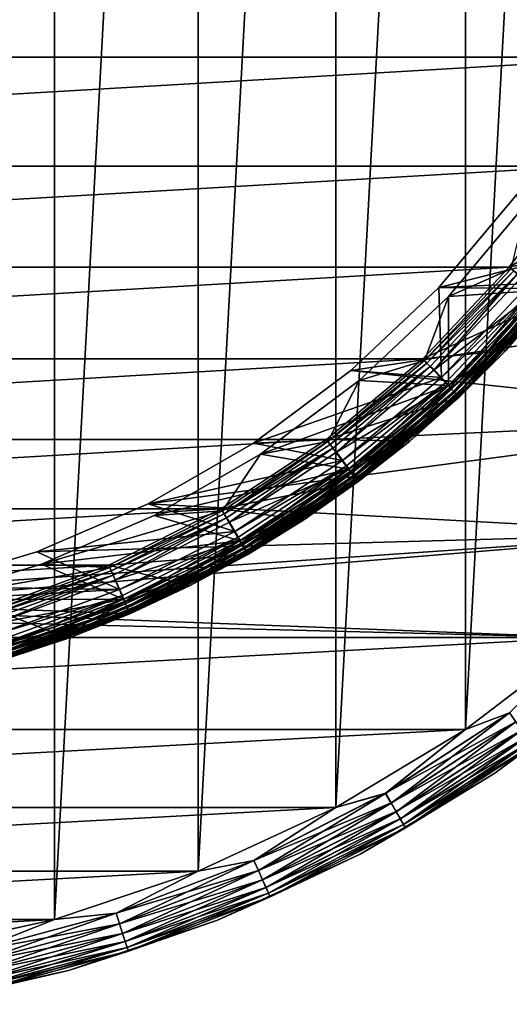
# Model space of a CAD drawing. Header units: metres. Extents: x -28 to 237, y -27 to 27.
# Tile 9 of 51: x 6 to 16, y -27 to -8. Entities that reach past the tile are written whole.
import ezdxf

# ---------------------------------------------------------------- set-up
doc = ezdxf.new("R2010")
doc.units = ezdxf.units.M
doc.layers.add('solid_10151043_XXX', color=7, linetype='CONTINUOUS')

msp = doc.modelspace()

# ---------------------------------------------------------------- linework, layer by layer
at = {"layer": 'solid_10151043_XXX'}
for points in [[(4.288554, 26.150684, -10.5), (7.091667, 25.533474, -10.5), (4.288554, -26.150684, -10.5)], [(7.091667, 25.533474, -10.5), (7.091667, -25.533474, -10.5), (4.288554, -26.150684, -10.5)], [(7.091667, 25.533474, -10.5), (9.811584, 24.616718, -10.5), (7.091667, -25.533474, -10.5)], [(9.811584, 24.616718, -10.5), (9.811584, -24.616718, -10.5), (7.091667, -25.533474, -10.5)], [(9.811584, 24.616718, -10.5), (12.416398, 23.411173, -10.5), (9.811584, -24.616718, -10.5)], [(12.416398, 23.411173, -10.5), (12.416398, -23.411173, -10.5), (9.811584, -24.616718, -10.5)], [(12.416398, 23.411173, -10.5), (14.875552, 21.930981, -10.5), (12.416398, -23.411173, -10.5)], [(14.875552, 21.930981, -10.5), (14.875552, -21.930981, -10.5), (12.416398, -23.411173, -10.5)], [(14.875552, 21.930981, -10.5), (17.160183, 20.193516, -10.5), (14.875552, -21.930981, -10.5)], [(17.160183, 20.193516, -10.5), (17.160183, -20.193516, -10.5), (14.875552, -21.930981, -10.5)], [(19.263676, -7.011474, 269.450012), (-19.263676, -7.011474, 269.450012), (-18.319479, -9.200363, 269.450012)], [(19.263676, -7.011474, 269.450012), (-18.319479, -9.200363, 269.450012), (18.319479, -9.200363, 269.450012)], [(18.319479, -9.200363, 269.450012), (-18.319479, -9.200363, 269.450012), (-17.127531, -11.264886, 269.450012)], [(18.319479, -9.200363, 269.450012), (-17.127531, -11.264886, 269.450012), (17.127531, -11.264886, 269.450012)], [(24.054819, -11.118259), (15.849177, -11.799275), (14.372199, -13.55947)], [(22.711102, -13.654884), (24.054819, -11.118259), (14.372199, -13.55947)], [(17.127531, -11.264886, 269.450012), (-17.127531, -11.264886, 269.450012), (-15.703899, -13.17716, 269.450012)], [(17.127531, -11.264886, 269.450012), (-15.703899, -13.17716, 269.450012), (15.703899, -13.17716, 269.450012)], [(17.127531, -11.264886, 269.450012), (15.703899, -13.17716, 269.450012), (17.962988, -11.814443, 268.450012)], [(15.849177, -11.799275), (15.849164, -11.799296, 0.8), (14.372012, -13.559634, 0.8)], [(14.372199, -13.55947), (15.849177, -11.799275), (14.372012, -13.559634, 0.8)], [(14.372012, -13.559634, 0.8), (15.849164, -11.799296, 0.8), (16.096066, -13.487636, 0.8)], [(15.703899, -13.17716, 269.450012), (17.245649, -12.83891, 268.450012), (17.962988, -11.814443, 268.450012)], [(14.552752, -13.729919, 213.25), (14.552805, -13.729863, 212.800003), (16.048183, -11.947764, 213.25)], [(14.552752, -13.729919, 213.25), (16.048183, -11.947764, 213.25), (16.244478, -13.621924, 213.25)], [(16.048344, -11.947549, 212.800003), (14.552805, -13.729863, 212.800003), (15.738914, -13.20689, 212.800003)], [(16.048183, -11.947764, 213.25), (14.552805, -13.729863, 212.800003), (16.048344, -11.947549, 212.800003)], [(15.703899, -13.17716, 269.450012), (16.469955, -13.819934, 268.450012), (17.245649, -12.83891, 268.450012)], [(15.703899, -13.17716, 269.450012), (-15.703899, -13.17716, 269.450012), (-14.067907, -14.911203, 269.450012)], [(15.703899, -13.17716, 269.450012), (-14.067907, -14.911203, 269.450012), (14.067907, -14.911203, 269.450012)], [(15.703899, -13.17716, 269.450012), (14.067907, -14.911203, 269.450012), (16.469955, -13.819934, 268.450012)], [(15.738855, -13.206995, 212.659561), (14.099658, -14.944428, 212.659561), (15.790358, -13.249682, 212.734467)], [(14.099722, -14.944366, 212.800003), (14.099658, -14.944428, 212.659561), (15.738855, -13.206995, 212.659561)], [(14.099722, -14.944366, 212.800003), (15.738855, -13.206995, 212.659561), (15.738914, -13.20689, 212.800003)], [(14.552805, -13.729863, 212.800003), (14.099722, -14.944366, 212.800003), (15.738914, -13.20689, 212.800003)], [(14.099658, -14.944428, 212.659561), (14.145394, -14.993242, 212.734467), (15.790358, -13.249682, 212.734467)], [(15.857809, -13.306282, 212.783157), (15.790358, -13.249682, 212.734467), (14.145394, -14.993242, 212.734467)], [(15.857809, -13.306282, 212.783157), (14.145394, -14.993242, 212.734467), (14.205819, -15.057289, 212.783157)], [(15.857809, -13.306282, 212.783157), (14.205819, -15.057289, 212.783157), (14.282764, -15.120923, 212.800003)], [(15.857809, -13.306282, 212.783157), (14.282764, -15.120923, 212.800003), (15.942971, -13.35894, 212.800003)], [(15.942971, -13.35894, 212.800003), (14.282764, -15.120923, 212.800003), (16.249445, -13.615999, 212.800003)], [(16.647306, -13.275784, 213.264679), (15.056216, -15.056216, 213.264679), (16.244478, -13.621924, 213.25)], [(15.115406, -15.115406, 213.307358), (15.056216, -15.056216, 213.264679), (16.647306, -13.275784, 213.264679)], [(16.712751, -13.327974, 213.307358), (15.115406, -15.115406, 213.307358), (16.647306, -13.275784, 213.264679)], [(15.16236, -15.16236, 213.37381), (15.115406, -15.115406, 213.307358), (16.712751, -13.327974, 213.307358)], [(16.764669, -13.369377, 213.37381), (15.16236, -15.16236, 213.37381), (16.712751, -13.327974, 213.307358)], [(15.192475, -15.192475, 213.457565), (15.16236, -15.16236, 213.37381), (16.764669, -13.369377, 213.37381)], [(16.797966, -13.39593, 213.457565), (15.192475, -15.192475, 213.457565), (16.764669, -13.369377, 213.37381)], [(16.797966, -13.39593, 213.457565), (15.638534, -14.754195, 213.550003), (15.192475, -15.192475, 213.457565)], [(16.797966, -13.39593, 213.457565), (16.469955, -13.819933, 213.550003), (15.638534, -14.754195, 213.550003)], [(12.700861, -15.136296), (14.372199, -13.55947), (12.701203, -15.135993, 0.8)], [(22.711102, -13.654884), (14.372199, -13.55947), (12.700861, -15.136296)], [(14.372199, -13.55947), (14.372012, -13.559634, 0.8), (12.701203, -15.135993, 0.8)], [(12.701203, -15.135993, 0.8), (14.372012, -13.559634, 0.8), (14.419897, -15.266507, 0.8)], [(14.372012, -13.559634, 0.8), (16.096066, -13.487636, 0.8), (14.419897, -15.266507, 0.8)], [(16.185678, -13.581397, 0.816902), (14.419897, -15.266507, 0.8), (16.096066, -13.487636, 0.8)], [(16.185678, -13.581397, 0.816902), (14.499534, -15.368608, 0.816902), (14.419897, -15.266507, 0.8)], [(14.582401, -15.456443, 0.866791), (14.499534, -15.368608, 0.816902), (16.185678, -13.581397, 0.816902)], [(16.278183, -13.659019, 0.866791), (14.582401, -15.456443, 0.866791), (16.185678, -13.581397, 0.816902)], [(21.101072, -16.031057), (22.711102, -13.654884), (12.700861, -15.136296)], [(14.552805, -13.729863, 212.800003), (12.860464, -15.326505, 212.800003), (14.099722, -14.944366, 212.800003)], [(12.860622, -15.326371, 213.25), (12.860464, -15.326505, 212.800003), (14.552805, -13.729863, 212.800003)], [(12.860622, -15.326371, 213.25), (14.552805, -13.729863, 212.800003), (14.552752, -13.729919, 213.25)], [(12.860622, -15.326371, 213.25), (14.552752, -13.729919, 213.25), (14.552595, -15.416286, 213.25)], [(14.282764, -15.120923, 212.800003), (14.557236, -15.4119, 212.800003), (16.249445, -13.615999, 212.800003)], [(14.552752, -13.729919, 213.25), (16.244478, -13.621924, 213.25), (14.552595, -15.416286, 213.25)], [(15.056216, -15.056216, 213.264679), (14.552595, -15.416286, 213.25), (16.244478, -13.621924, 213.25)], [(16.311159, -13.686687, 212.785324), (16.249445, -13.615999, 212.800003), (14.557236, -15.4119, 212.800003)], [(16.311159, -13.686687, 212.785324), (14.557236, -15.4119, 212.800003), (14.61194, -15.487753, 212.785324)], [(14.65357, -15.531878, 0.946262), (14.582401, -15.456443, 0.866791), (16.278183, -13.659019, 0.866791)], [(16.311159, -13.686687, 212.785324), (14.61194, -15.487753, 212.785324), (16.375282, -13.740493, 212.742645)], [(14.61194, -15.487753, 212.785324), (14.669384, -15.548638, 212.742645), (16.375282, -13.740493, 212.742645)], [(16.35763, -13.72568, 0.946262), (14.65357, -15.531878, 0.946262), (16.278183, -13.659019, 0.866791)], [(14.70818, -15.589761, 1.049887), (14.65357, -15.531878, 0.946262), (16.35763, -13.72568, 0.946262)], [(16.375282, -13.740493, 212.742645), (14.669384, -15.548638, 212.742645), (16.426149, -13.783176, 212.676178)], [(14.669384, -15.548638, 212.742645), (14.714953, -15.596939, 212.676178), (16.426149, -13.783176, 212.676178)], [(16.418591, -13.776833, 1.049887), (14.70818, -15.589761, 1.049887), (16.35763, -13.72568, 0.946262)], [(14.742504, -15.626141, 1.170591), (14.70818, -15.589761, 1.049887), (16.418591, -13.776833, 1.049887)], [(16.426149, -13.783176, 212.676178), (14.714953, -15.596939, 212.676178), (16.458775, -13.810552, 212.592438)], [(16.456903, -13.808983, 1.170591), (14.742504, -15.626141, 1.170591), (16.418591, -13.776833, 1.049887)], [(14.067907, -14.911203, 269.450012), (15.638534, -14.754195, 268.450012), (16.469955, -13.819934, 268.450012)], [(14.714953, -15.596939, 212.676178), (14.744179, -15.627916, 212.592438), (16.458775, -13.810552, 212.592438)], [(16.456903, -13.808983, 1.170591), (14.754196, -15.638533, 1.3), (14.742504, -15.626141, 1.170591)], [(16.458775, -13.810552, 212.592438), (14.744179, -15.627916, 212.592438), (16.469957, -13.819933, 212.5)], [(14.744179, -15.627916, 212.592438), (14.754196, -15.638532, 212.5), (16.469957, -13.819933, 212.5)], [(16.456903, -13.808983, 1.170591), (16.469955, -13.819933, 1.3), (14.754196, -15.638533, 1.3)], [(14.754196, -15.638532, 212.5), (14.754196, -15.638533, 1.3), (16.469955, -13.819933, 1.3)], [(16.469957, -13.819933, 212.5), (14.754196, -15.638532, 212.5), (16.469955, -13.819933, 1.3)], [(15.638534, -14.754195, 268.450012), (15.638534, -14.754195, 213.550003), (16.469955, -13.819933, 213.550003)], [(16.469955, -13.819934, 268.450012), (15.638534, -14.754195, 268.450012), (16.469955, -13.819933, 213.550003)], [(14.067907, -14.911203, 269.450012), (-14.067907, -14.911203, 269.450012), (-12.241783, -16.443502, 269.450012)], [(14.067907, -14.911203, 269.450012), (-12.241783, -16.443502, 269.450012), (12.241783, -16.443502, 269.450012)], [(14.067907, -14.911203, 269.450012), (12.241783, -16.443502, 269.450012), (14.754195, -15.638534, 268.450012)], [(14.067907, -14.911203, 269.450012), (14.754195, -15.638534, 268.450012), (15.638534, -14.754195, 268.450012)], [(14.754195, -15.638534, 268.450012), (14.754195, -15.638533, 213.550003), (15.638534, -14.754195, 213.550003)], [(15.192475, -15.192475, 213.457565), (15.638534, -14.754195, 213.550003), (14.754195, -15.638533, 213.550003)], [(15.638534, -14.754195, 268.450012), (14.754195, -15.638534, 268.450012), (15.638534, -14.754195, 213.550003)], [(12.268891, -16.480618, 212.800003), (14.099658, -14.944428, 212.659561), (14.099722, -14.944366, 212.800003)], [(12.860464, -15.326505, 212.800003), (12.268891, -16.480618, 212.800003), (14.099722, -14.944366, 212.800003)], [(12.268891, -16.480618, 212.800003), (12.26914, -16.480427, 212.659561), (14.099658, -14.944428, 212.659561)], [(14.099658, -14.944428, 212.659561), (12.26914, -16.480427, 212.659561), (14.145394, -14.993242, 212.734467)], [(12.26914, -16.480427, 212.659561), (12.309139, -16.534042, 212.734467), (14.145394, -14.993242, 212.734467)], [(14.205819, -15.057289, 212.783157), (14.145394, -14.993242, 212.734467), (12.309139, -16.534042, 212.734467)], [(14.205819, -15.057289, 212.783157), (12.309139, -16.534042, 212.734467), (12.36172, -16.604671, 212.783157)], [(14.205819, -15.057289, 212.783157), (12.36172, -16.604671, 212.783157), (12.429411, -16.677816, 212.800003)], [(14.205819, -15.057289, 212.783157), (12.429411, -16.677816, 212.800003), (14.282764, -15.120923, 212.800003)], [(15.056216, -15.056216, 213.264679), (13.275784, -16.647306, 213.264679), (14.552595, -15.416286, 213.25)], [(13.327974, -16.712751, 213.307358), (13.275784, -16.647306, 213.264679), (15.056216, -15.056216, 213.264679)], [(15.115406, -15.115406, 213.307358), (13.327974, -16.712751, 213.307358), (15.056216, -15.056216, 213.264679)], [(10.857452, -16.508642, 0.8), (12.701203, -15.135993, 0.8), (14.419897, -15.266507, 0.8)], [(12.700861, -15.136296), (12.701203, -15.135993, 0.8), (10.857452, -16.508642, 0.8)], [(10.857765, -16.50843), (12.700861, -15.136296), (10.857452, -16.508642, 0.8)], [(10.857452, -16.508642, 0.8), (14.419897, -15.266507, 0.8), (12.548735, -16.838322, 0.8)], [(21.101072, -16.031057), (12.700861, -15.136296), (10.857765, -16.50843)], [(14.282764, -15.120923, 212.800003), (12.429411, -16.677816, 212.800003), (14.557236, -15.4119, 212.800003)], [(14.499534, -15.368608, 0.816902), (12.548735, -16.838322, 0.8), (14.419897, -15.266507, 0.8)], [(13.369377, -16.764669, 213.37381), (13.327974, -16.712751, 213.307358), (15.115406, -15.115406, 213.307358)], [(15.16236, -15.16236, 213.37381), (13.369377, -16.764669, 213.37381), (15.115406, -15.115406, 213.307358)], [(13.39593, -16.797966, 213.457565), (13.369377, -16.764669, 213.37381), (15.16236, -15.16236, 213.37381)], [(15.192475, -15.192475, 213.457565), (13.39593, -16.797966, 213.457565), (15.16236, -15.16236, 213.37381)], [(15.192475, -15.192475, 213.457565), (13.819934, -16.469955, 213.550003), (13.39593, -16.797966, 213.457565)], [(15.192475, -15.192475, 213.457565), (14.754195, -15.638533, 213.550003), (13.819934, -16.469955, 213.550003)], [(12.860464, -15.326505, 212.800003), (10.994207, -16.715881, 212.800003), (12.268891, -16.480618, 212.800003)], [(10.994387, -16.715763, 213.25), (10.994207, -16.715881, 212.800003), (12.860464, -15.326505, 212.800003)], [(10.994387, -16.715763, 213.25), (12.860464, -15.326505, 212.800003), (12.860622, -15.326371, 213.25)], [(10.994387, -16.715763, 213.25), (12.860622, -15.326371, 213.25), (14.552595, -15.416286, 213.25)], [(10.994387, -16.715763, 213.25), (14.552595, -15.416286, 213.25), (12.663739, -17.002047, 213.25)], [(12.429411, -16.677816, 212.800003), (12.668239, -16.998688, 212.800003), (14.557236, -15.4119, 212.800003)], [(14.499534, -15.368608, 0.816902), (12.617307, -16.947983, 0.816902), (12.548735, -16.838322, 0.8)], [(12.689417, -17.044846, 0.866791), (12.617307, -16.947983, 0.816902), (14.499534, -15.368608, 0.816902)], [(13.275784, -16.647306, 213.264679), (12.663739, -17.002047, 213.25), (14.552595, -15.416286, 213.25)], [(14.61194, -15.487753, 212.785324), (14.557236, -15.4119, 212.800003), (12.668239, -16.998688, 212.800003)], [(14.582401, -15.456443, 0.866791), (12.689417, -17.044846, 0.866791), (14.499534, -15.368608, 0.816902)], [(12.751348, -17.128033, 0.946262), (12.689417, -17.044846, 0.866791), (14.582401, -15.456443, 0.866791)], [(14.65357, -15.531878, 0.946262), (12.751348, -17.128033, 0.946262), (14.582401, -15.456443, 0.866791)], [(12.241783, -16.443502, 269.450012), (13.819934, -16.469955, 268.450012), (14.754195, -15.638534, 268.450012)], [(14.61194, -15.487753, 212.785324), (12.668239, -16.998688, 212.800003), (12.715122, -17.079372, 212.785324)], [(14.61194, -15.487753, 212.785324), (12.715122, -17.079372, 212.785324), (14.669384, -15.548638, 212.742645)], [(12.715122, -17.079372, 212.785324), (12.765108, -17.146515, 212.742645), (14.669384, -15.548638, 212.742645)], [(12.798868, -17.191864, 1.049887), (12.751348, -17.128033, 0.946262), (14.65357, -15.531878, 0.946262)], [(14.669384, -15.548638, 212.742645), (12.765108, -17.146515, 212.742645), (14.714953, -15.596939, 212.676178)], [(12.765108, -17.146515, 212.742645), (12.804762, -17.19978, 212.676178), (14.714953, -15.596939, 212.676178)], [(14.70818, -15.589761, 1.049887), (12.798868, -17.191864, 1.049887), (14.65357, -15.531878, 0.946262)], [(12.828736, -17.231983, 1.170591), (12.798868, -17.191864, 1.049887), (14.70818, -15.589761, 1.049887)], [(14.714953, -15.596939, 212.676178), (12.804762, -17.19978, 212.676178), (14.744179, -15.627916, 212.592438)], [(12.804762, -17.19978, 212.676178), (12.830194, -17.23394, 212.592438), (14.744179, -15.627916, 212.592438)], [(14.742504, -15.626141, 1.170591), (12.828736, -17.231983, 1.170591), (14.70818, -15.589761, 1.049887)], [(14.742504, -15.626141, 1.170591), (12.838911, -17.245647, 1.3), (12.828736, -17.231983, 1.170591)], [(14.744179, -15.627916, 212.592438), (12.830194, -17.23394, 212.592438), (14.754196, -15.638532, 212.5)], [(12.830194, -17.23394, 212.592438), (12.838911, -17.245647, 212.5), (14.754196, -15.638532, 212.5)], [(14.742504, -15.626141, 1.170591), (14.754196, -15.638533, 1.3), (12.838911, -17.245647, 1.3)], [(14.754196, -15.638532, 212.5), (12.838911, -17.245647, 212.5), (14.754196, -15.638533, 1.3)], [(12.838911, -17.245647, 212.5), (12.838911, -17.245647, 1.3), (14.754196, -15.638533, 1.3)], [(13.819934, -16.469955, 268.450012), (13.819934, -16.469955, 213.550003), (14.754195, -15.638533, 213.550003)], [(14.754195, -15.638534, 268.450012), (13.819934, -16.469955, 268.450012), (14.754195, -15.638533, 213.550003)], [(21.101072, -16.031057), (10.857765, -16.50843), (8.867837, -17.657316)], [(19.243534, -18.219122), (21.101072, -16.031057), (8.867837, -17.657316)], [(12.241783, -16.443502, 269.450012), (-12.241783, -16.443502, 269.450012), (-10.250043, -17.753496, 269.450012)], [(12.241783, -16.443502, 269.450012), (-10.250043, -17.753496, 269.450012), (10.250043, -17.753496, 269.450012)], [(10.857765, -16.50843), (10.857452, -16.508642, 0.8), (8.867778, -17.657343, 0.8)], [(8.867837, -17.657316), (10.857765, -16.50843), (8.867778, -17.657343, 0.8)], [(8.867778, -17.657343, 0.8), (10.857452, -16.508642, 0.8), (12.548735, -16.838322, 0.8)], [(12.241783, -16.443502, 269.450012), (10.250043, -17.753496, 269.450012), (12.83891, -17.245649, 268.450012)], [(12.26914, -16.480427, 212.659561), (10.272632, -17.79352, 212.659561), (10.306423, -17.85125, 212.734467)], [(10.273395, -17.793079, 212.800003), (10.272632, -17.79352, 212.659561), (12.26914, -16.480427, 212.659561)], [(10.273395, -17.793079, 212.800003), (12.26914, -16.480427, 212.659561), (12.268891, -16.480618, 212.800003)], [(10.994207, -16.715881, 212.800003), (10.273395, -17.793079, 212.800003), (12.268891, -16.480618, 212.800003)], [(12.26914, -16.480427, 212.659561), (10.306423, -17.85125, 212.734467), (12.309139, -16.534042, 212.734467)], [(12.36172, -16.604671, 212.783157), (12.309139, -16.534042, 212.734467), (10.306423, -17.85125, 212.734467)], [(12.241783, -16.443502, 269.450012), (12.83891, -17.245649, 268.450012), (13.819934, -16.469955, 268.450012)], [(12.83891, -17.245649, 268.450012), (12.83891, -17.245647, 213.550003), (13.819934, -16.469955, 213.550003)], [(13.39593, -16.797966, 213.457565), (13.819934, -16.469955, 213.550003), (12.83891, -17.245647, 213.550003)], [(13.819934, -16.469955, 268.450012), (12.83891, -17.245649, 268.450012), (13.819934, -16.469955, 213.550003)], [(8.979082, -17.879299, 213.25), (10.994207, -16.715881, 212.800003), (10.994387, -16.715763, 213.25)], [(8.979082, -17.879299, 213.25), (10.994387, -16.715763, 213.25), (12.663739, -17.002047, 213.25)], [(8.979082, -17.879299, 213.25), (8.979274, -17.879204, 212.800003), (10.994207, -16.715881, 212.800003)], [(10.994207, -16.715881, 212.800003), (8.979274, -17.879204, 212.800003), (10.273395, -17.793079, 212.800003)], [(12.36172, -16.604671, 212.783157), (10.306423, -17.85125, 212.734467), (10.350451, -17.927505, 212.783157)], [(12.36172, -16.604671, 212.783157), (10.350451, -17.927505, 212.783157), (10.407472, -18.009012, 212.800003)], [(12.36172, -16.604671, 212.783157), (10.407472, -18.009012, 212.800003), (12.429411, -16.677816, 212.800003)], [(12.429411, -16.677816, 212.800003), (10.407472, -18.009012, 212.800003), (12.668239, -16.998688, 212.800003)], [(13.275784, -16.647306, 213.264679), (11.328403, -18.029049, 213.264679), (12.663739, -17.002047, 213.25)], [(11.372937, -18.099926, 213.307358), (11.328403, -18.029049, 213.264679), (13.275784, -16.647306, 213.264679)], [(13.327974, -16.712751, 213.307358), (11.372937, -18.099926, 213.307358), (13.275784, -16.647306, 213.264679)], [(11.408266, -18.156151, 213.37381), (11.372937, -18.099926, 213.307358), (13.327974, -16.712751, 213.307358)], [(13.369377, -16.764669, 213.37381), (11.408266, -18.156151, 213.37381), (13.327974, -16.712751, 213.307358)], [(11.430924, -18.192211, 213.457565), (11.408266, -18.156151, 213.37381), (13.369377, -16.764669, 213.37381)], [(13.39593, -16.797966, 213.457565), (11.430924, -18.192211, 213.457565), (13.369377, -16.764669, 213.37381)], [(8.867778, -17.657343, 0.8), (12.548735, -16.838322, 0.8), (10.507361, -18.182281, 0.8)], [(12.617307, -16.947983, 0.816902), (10.507361, -18.182281, 0.8), (12.548735, -16.838322, 0.8)], [(12.617307, -16.947983, 0.816902), (10.564452, -18.298168, 0.816902), (10.507361, -18.182281, 0.8)], [(10.62483, -18.402744, 0.866791), (10.564452, -18.298168, 0.816902), (12.617307, -16.947983, 0.816902)], [(12.689417, -17.044846, 0.866791), (10.62483, -18.402744, 0.866791), (12.617307, -16.947983, 0.816902)], [(13.39593, -16.797966, 213.457565), (11.814444, -17.962988, 213.550003), (11.430924, -18.192211, 213.457565)], [(13.39593, -16.797966, 213.457565), (12.83891, -17.245647, 213.550003), (11.814444, -17.962988, 213.550003)], [(8.979082, -17.879299, 213.25), (12.663739, -17.002047, 213.25), (10.603525, -18.357698, 213.25)], [(10.407472, -18.009012, 212.800003), (10.607567, -18.35536, 212.800003), (12.668239, -16.998688, 212.800003)], [(11.328403, -18.029049, 213.264679), (10.603525, -18.357698, 213.25), (12.663739, -17.002047, 213.25)], [(12.715122, -17.079372, 212.785324), (12.668239, -16.998688, 212.800003), (10.607567, -18.35536, 212.800003)], [(12.715122, -17.079372, 212.785324), (10.607567, -18.35536, 212.800003), (10.646353, -18.440023, 212.785324)], [(10.676684, -18.492559, 0.946262), (10.62483, -18.402744, 0.866791), (12.689417, -17.044846, 0.866791)], [(12.715122, -17.079372, 212.785324), (10.646353, -18.440023, 212.785324), (12.765108, -17.146515, 212.742645)], [(10.646353, -18.440023, 212.785324), (10.688206, -18.512516, 212.742645), (12.765108, -17.146515, 212.742645)], [(12.751348, -17.128033, 0.946262), (10.676684, -18.492559, 0.946262), (12.689417, -17.044846, 0.866791)], [(10.716474, -18.561478, 1.049887), (10.676684, -18.492559, 0.946262), (12.751348, -17.128033, 0.946262)], [(12.765108, -17.146515, 212.742645), (10.688206, -18.512516, 212.742645), (12.804762, -17.19978, 212.676178)], [(12.798868, -17.191864, 1.049887), (10.716474, -18.561478, 1.049887), (12.751348, -17.128033, 0.946262)], [(10.250043, -17.753496, 269.450012), (11.814443, -17.962988, 268.450012), (12.83891, -17.245649, 268.450012)], [(10.688206, -18.512516, 212.742645), (10.721408, -18.570023, 212.676178), (12.804762, -17.19978, 212.676178)], [(10.741482, -18.604792, 1.170591), (10.716474, -18.561478, 1.049887), (12.798868, -17.191864, 1.049887)], [(12.804762, -17.19978, 212.676178), (10.721408, -18.570023, 212.676178), (12.830194, -17.23394, 212.592438)], [(10.721408, -18.570023, 212.676178), (10.742702, -18.606905, 212.592438), (12.830194, -17.23394, 212.592438)], [(12.828736, -17.231983, 1.170591), (10.741482, -18.604792, 1.170591), (12.798868, -17.191864, 1.049887)], [(12.828736, -17.231983, 1.170591), (10.750002, -18.619545, 1.3), (10.741482, -18.604792, 1.170591)], [(12.830194, -17.23394, 212.592438), (10.742702, -18.606905, 212.592438), (12.838911, -17.245647, 212.5)], [(10.742702, -18.606905, 212.592438), (10.750002, -18.619545, 212.5), (12.838911, -17.245647, 212.5)], [(12.828736, -17.231983, 1.170591), (12.838911, -17.245647, 1.3), (10.750002, -18.619545, 1.3)], [(10.750002, -18.619545, 212.5), (10.750002, -18.619545, 1.3), (12.838911, -17.245647, 1.3)], [(12.838911, -17.245647, 212.5), (10.750002, -18.619545, 212.5), (12.838911, -17.245647, 1.3)], [(11.814443, -17.962988, 268.450012), (11.814444, -17.962988, 213.550003), (12.83891, -17.245647, 213.550003)], [(12.83891, -17.245649, 268.450012), (11.814443, -17.962988, 268.450012), (12.83891, -17.245647, 213.550003)], [(6.757987, -18.567417), (8.867837, -17.657316), (6.758173, -18.567358, 0.8)], [(19.243534, -18.219122), (8.867837, -17.657316), (6.757987, -18.567417)], [(8.867837, -17.657316), (8.867778, -17.657343, 0.8), (6.758173, -18.567358, 0.8)], [(6.758173, -18.567358, 0.8), (8.867778, -17.657343, 0.8), (10.507361, -18.182281, 0.8)], [(10.250043, -17.753496, 269.450012), (-10.250043, -17.753496, 269.450012), (-8.119608, -18.823442, 269.450012)], [(10.250043, -17.753496, 269.450012), (-8.119608, -18.823442, 269.450012), (8.119608, -18.823442, 269.450012)], [(6.842715, -18.800812, 213.25), (6.84291, -18.800741, 212.800003), (8.979082, -17.879299, 213.25)], [(6.842715, -18.800812, 213.25), (8.979082, -17.879299, 213.25), (10.603525, -18.357698, 213.25)], [(6.84291, -18.800741, 212.800003), (8.137629, -18.865717, 212.800003), (10.273395, -17.793079, 212.800003)], [(8.979274, -17.879204, 212.800003), (6.84291, -18.800741, 212.800003), (10.273395, -17.793079, 212.800003)], [(8.979082, -17.879299, 213.25), (6.84291, -18.800741, 212.800003), (8.979274, -17.879204, 212.800003)], [(10.250043, -17.753496, 269.450012), (8.119608, -18.823442, 269.450012), (10.75, -18.619547, 268.450012)], [(8.137629, -18.865717, 212.800003), (10.272632, -17.79352, 212.659561), (10.273395, -17.793079, 212.800003)], [(8.137629, -18.865717, 212.800003), (8.138153, -18.865492, 212.659561), (10.272632, -17.79352, 212.659561)], [(10.272632, -17.79352, 212.659561), (8.138153, -18.865492, 212.659561), (10.306423, -17.85125, 212.734467)], [(8.138153, -18.865492, 212.659561), (8.164331, -18.927048, 212.734467), (10.306423, -17.85125, 212.734467)], [(10.350451, -17.927505, 212.783157), (10.306423, -17.85125, 212.734467), (8.164331, -18.927048, 212.734467)], [(10.250043, -17.753496, 269.450012), (10.75, -18.619547, 268.450012), (11.814443, -17.962988, 268.450012)], [(10.350451, -17.927505, 212.783157), (8.164331, -18.927048, 212.734467), (8.199207, -19.0079, 212.783157)], [(10.350451, -17.927505, 212.783157), (8.199207, -19.0079, 212.783157), (8.244512, -19.096279, 212.800003)], [(10.350451, -17.927505, 212.783157), (8.244512, -19.096279, 212.800003), (10.407472, -18.009012, 212.800003)], [(10.407472, -18.009012, 212.800003), (8.244512, -19.096279, 212.800003), (10.607567, -18.35536, 212.800003)], [(11.328403, -18.029049, 213.264679), (9.238559, -19.184065, 213.264679), (10.603525, -18.357698, 213.25)], [(9.274878, -19.259481, 213.307358), (9.238559, -19.184065, 213.264679), (11.328403, -18.029049, 213.264679)], [(11.372937, -18.099926, 213.307358), (9.274878, -19.259481, 213.307358), (11.328403, -18.029049, 213.264679)], [(10.75, -18.619547, 268.450012), (10.75, -18.619547, 213.550003), (11.814444, -17.962988, 213.550003)], [(11.430924, -18.192211, 213.457565), (11.814444, -17.962988, 213.550003), (10.75, -18.619547, 213.550003)], [(11.814443, -17.962988, 268.450012), (10.75, -18.619547, 268.450012), (11.814444, -17.962988, 213.550003)], [(19.243534, -18.219122), (4.556746, -19.226425), (2.293884, -19.625429)], [(17.160183, -20.193516), (19.243534, -18.219122), (2.293884, -19.625429)], [(19.243534, -18.219122), (6.757987, -18.567417), (4.556746, -19.226425)], [(6.758173, -18.567358, 0.8), (10.507361, -18.182281, 0.8), (8.323619, -19.279968, 0.8)], [(10.564452, -18.298168, 0.816902), (8.323619, -19.279968, 0.8), (10.507361, -18.182281, 0.8)], [(9.303689, -19.319309, 213.37381), (9.274878, -19.259481, 213.307358), (11.372937, -18.099926, 213.307358)], [(11.408266, -18.156151, 213.37381), (9.303689, -19.319309, 213.37381), (11.372937, -18.099926, 213.307358)], [(9.322167, -19.357679, 213.457565), (9.303689, -19.319309, 213.37381), (11.408266, -18.156151, 213.37381)], [(11.430924, -18.192211, 213.457565), (9.322167, -19.357679, 213.457565), (11.408266, -18.156151, 213.37381)], [(11.430924, -18.192211, 213.457565), (9.649182, -19.213102, 213.550003), (9.322167, -19.357679, 213.457565)], [(11.430924, -18.192211, 213.457565), (10.75, -18.619547, 213.550003), (9.649182, -19.213102, 213.550003)], [(6.842715, -18.800812, 213.25), (10.603525, -18.357698, 213.25), (8.399802, -19.46492, 213.25)], [(8.244512, -19.096279, 212.800003), (8.40313, -19.463488, 212.800003), (10.607567, -18.35536, 212.800003)], [(10.564452, -18.298168, 0.816902), (8.368731, -19.4009, 0.816902), (8.323619, -19.279968, 0.8)], [(8.41656, -19.51178, 0.866791), (8.368731, -19.4009, 0.816902), (10.564452, -18.298168, 0.816902)], [(9.238559, -19.184065, 213.264679), (8.399802, -19.46492, 213.25), (10.603525, -18.357698, 213.25)], [(10.646353, -18.440023, 212.785324), (10.607567, -18.35536, 212.800003), (8.40313, -19.463488, 212.800003)], [(10.646353, -18.440023, 212.785324), (8.40313, -19.463488, 212.800003), (8.43361, -19.551304, 212.785324)], [(10.62483, -18.402744, 0.866791), (8.41656, -19.51178, 0.866791), (10.564452, -18.298168, 0.816902)], [(8.457637, -19.607006, 0.946262), (8.41656, -19.51178, 0.866791), (10.62483, -18.402744, 0.866791)], [(10.646353, -18.440023, 212.785324), (8.43361, -19.551304, 212.785324), (10.688206, -18.512516, 212.742645)], [(10.676684, -18.492559, 0.946262), (8.457637, -19.607006, 0.946262), (10.62483, -18.402744, 0.866791)], [(4.556455, -19.226484, 0.8), (6.758173, -18.567358, 0.8), (8.323619, -19.279968, 0.8)], [(6.757987, -18.567417), (6.758173, -18.567358, 0.8), (4.556455, -19.226484, 0.8)], [(4.556746, -19.226425), (6.757987, -18.567417), (4.556455, -19.226484, 0.8)], [(8.119608, -18.823442, 269.450012), (9.649182, -19.213102, 268.450012), (10.75, -18.619547, 268.450012)], [(8.43361, -19.551304, 212.785324), (8.466764, -19.628166, 212.742645), (10.688206, -18.512516, 212.742645)], [(8.489157, -19.680077, 1.049887), (8.457637, -19.607006, 0.946262), (10.676684, -18.492559, 0.946262)], [(10.688206, -18.512516, 212.742645), (8.466764, -19.628166, 212.742645), (10.721408, -18.570023, 212.676178)], [(8.466764, -19.628166, 212.742645), (8.493066, -19.689138, 212.676178), (10.721408, -18.570023, 212.676178)], [(10.716474, -18.561478, 1.049887), (8.489157, -19.680077, 1.049887), (10.676684, -18.492559, 0.946262)], [(8.508967, -19.726002, 1.170591), (8.489157, -19.680077, 1.049887), (10.716474, -18.561478, 1.049887)], [(10.721408, -18.570023, 212.676178), (8.493066, -19.689138, 212.676178), (10.742702, -18.606905, 212.592438)], [(8.493066, -19.689138, 212.676178), (8.509933, -19.728245, 212.592438), (10.742702, -18.606905, 212.592438)], [(10.741482, -18.604792, 1.170591), (8.508967, -19.726002, 1.170591), (10.716474, -18.561478, 1.049887)], [(10.741482, -18.604792, 1.170591), (8.515717, -19.741646, 1.3), (8.508967, -19.726002, 1.170591)], [(10.742702, -18.606905, 212.592438), (8.509933, -19.728245, 212.592438), (10.750002, -18.619545, 212.5)], [(8.509933, -19.728245, 212.592438), (8.515717, -19.741646, 212.5), (10.750002, -18.619545, 212.5)], [(10.741482, -18.604792, 1.170591), (10.750002, -18.619545, 1.3), (8.515717, -19.741646, 1.3)], [(8.515717, -19.741646, 212.5), (8.515717, -19.741646, 1.3), (10.750002, -18.619545, 1.3)], [(10.750002, -18.619545, 212.5), (8.515717, -19.741646, 212.5), (10.750002, -18.619545, 1.3)], [(9.649182, -19.213102, 268.450012), (9.649182, -19.213102, 213.550003), (10.75, -18.619547, 213.550003)], [(10.75, -18.619547, 268.450012), (9.649182, -19.213102, 268.450012), (10.75, -18.619547, 213.550003)], [(8.119608, -18.823442, 269.450012), (-8.119608, -18.823442, 269.450012), (-5.879409, -19.638802, 269.450012)], [(8.119608, -18.823442, 269.450012), (-5.879409, -19.638802, 269.450012), (5.879409, -19.638802, 269.450012)], [(6.84291, -18.800741, 212.800003), (4.614008, -19.468031, 212.800003), (8.137629, -18.865717, 212.800003)], [(4.614083, -19.468012, 213.25), (4.614008, -19.468031, 212.800003), (6.84291, -18.800741, 212.800003)], [(4.614083, -19.468012, 213.25), (6.84291, -18.800741, 212.800003), (6.842715, -18.800812, 213.25)], [(4.614083, -19.468012, 213.25), (6.842715, -18.800812, 213.25), (8.399802, -19.46492, 213.25)], [(8.119608, -18.823442, 269.450012), (5.879409, -19.638802, 269.450012), (8.515715, -19.741646, 268.450012)], [(8.119608, -18.823442, 269.450012), (8.515715, -19.741646, 268.450012), (9.649182, -19.213102, 268.450012)], [(4.614008, -19.468031, 212.800003), (5.892543, -19.682814, 212.800003), (8.137629, -18.865717, 212.800003)], [(5.892543, -19.682814, 212.800003), (5.892601, -19.682823, 212.659561), (8.138153, -18.865492, 212.659561)], [(5.892543, -19.682814, 212.800003), (8.138153, -18.865492, 212.659561), (8.137629, -18.865717, 212.800003)], [(8.138153, -18.865492, 212.659561), (5.892601, -19.682823, 212.659561), (8.164331, -18.927048, 212.734467)], [(5.892601, -19.682823, 212.659561), (5.911831, -19.746891, 212.734467), (8.164331, -18.927048, 212.734467)], [(8.199207, -19.0079, 212.783157), (8.164331, -18.927048, 212.734467), (5.911831, -19.746891, 212.734467)], [(8.199207, -19.0079, 212.783157), (5.911831, -19.746891, 212.734467), (5.937085, -19.831245, 212.783157)], [(8.199207, -19.0079, 212.783157), (5.937085, -19.831245, 212.783157), (5.970071, -19.924807, 212.800003)], [(8.199207, -19.0079, 212.783157), (5.970071, -19.924807, 212.800003), (8.244512, -19.096279, 212.800003)], [(8.244512, -19.096279, 212.800003), (5.970071, -19.924807, 212.800003), (8.40313, -19.463488, 212.800003)], [(9.238559, -19.184065, 213.264679), (7.032535, -20.09783, 213.264679), (8.399802, -19.46492, 213.25)], [(7.060181, -20.176838, 213.307358), (7.032535, -20.09783, 213.264679), (9.238559, -19.184065, 213.264679)], [(9.274878, -19.259481, 213.307358), (7.060181, -20.176838, 213.307358), (9.238559, -19.184065, 213.264679)], [(2.294319, -19.625362, 0.8), (4.556455, -19.226484, 0.8), (8.323619, -19.279968, 0.8)], [(2.294319, -19.625362, 0.8), (8.323619, -19.279968, 0.8), (6.027335, -20.116432, 0.8)], [(8.368731, -19.4009, 0.816902), (6.027335, -20.116432, 0.8), (8.323619, -19.279968, 0.8)], [(7.082113, -20.239517, 213.37381), (7.060181, -20.176838, 213.307358), (9.274878, -19.259481, 213.307358)], [(9.303689, -19.319309, 213.37381), (7.082113, -20.239517, 213.37381), (9.274878, -19.259481, 213.307358)], [(7.096179, -20.279715, 213.457565), (7.082113, -20.239517, 213.37381), (9.303689, -19.319309, 213.37381)], [(9.322167, -19.357679, 213.457565), (7.096179, -20.279715, 213.457565), (9.303689, -19.319309, 213.37381)], [(9.322167, -19.357679, 213.457565), (7.353433, -20.203392, 213.550003), (7.096179, -20.279715, 213.457565)], [(9.322167, -19.357679, 213.457565), (8.515715, -19.741646, 213.550003), (7.353433, -20.203392, 213.550003)], [(8.515715, -19.741646, 268.450012), (8.515715, -19.741646, 213.550003), (9.649182, -19.213102, 213.550003)], [(9.322167, -19.357679, 213.457565), (9.649182, -19.213102, 213.550003), (8.515715, -19.741646, 213.550003)], [(9.649182, -19.213102, 268.450012), (8.515715, -19.741646, 268.450012), (9.649182, -19.213102, 213.550003)], [(4.614083, -19.468012, 213.25), (8.399802, -19.46492, 213.25), (6.082402, -20.308722, 213.25)], [(5.970071, -19.924807, 212.800003), (6.084804, -20.308006, 212.800003), (8.40313, -19.463488, 212.800003)], [(8.368731, -19.4009, 0.816902), (6.059838, -20.241268, 0.816902), (6.027335, -20.116432, 0.8)], [(6.094471, -20.356951, 0.866791), (6.059838, -20.241268, 0.816902), (8.368731, -19.4009, 0.816902)], [(7.032535, -20.09783, 213.264679), (6.082402, -20.308722, 213.25), (8.399802, -19.46492, 213.25)], [(8.43361, -19.551304, 212.785324), (8.40313, -19.463488, 212.800003), (6.084804, -20.308006, 212.800003)], [(8.43361, -19.551304, 212.785324), (6.084804, -20.308006, 212.800003), (6.106817, -20.398188, 212.785324)], [(8.41656, -19.51178, 0.866791), (6.094471, -20.356951, 0.866791), (8.368731, -19.4009, 0.816902)], [(6.124215, -20.456303, 0.946262), (6.094471, -20.356951, 0.866791), (8.41656, -19.51178, 0.866791)], [(8.43361, -19.551304, 212.785324), (6.106817, -20.398188, 212.785324), (8.466764, -19.628166, 212.742645)], [(8.457637, -19.607006, 0.946262), (6.124215, -20.456303, 0.946262), (8.41656, -19.51178, 0.866791)], [(-17.160183, -20.193516), (17.160183, -20.193516), (0, -19.759031)], [(17.160183, -20.193516), (2.293884, -19.625429), (0, -19.759031)], [(5.879409, -19.638802, 269.450012), (6.166269, -20.596775, 268.450012), (7.353433, -20.203392, 268.450012)], [(5.879409, -19.638802, 269.450012), (7.353433, -20.203392, 268.450012), (8.515715, -19.741646, 268.450012)], [(6.106817, -20.398188, 212.785324), (6.130824, -20.478378, 212.742645), (8.466764, -19.628166, 212.742645)], [(6.147038, -20.532539, 1.049887), (6.124215, -20.456303, 0.946262), (8.457637, -19.607006, 0.946262)], [(8.466764, -19.628166, 212.742645), (6.130824, -20.478378, 212.742645), (8.493066, -19.689138, 212.676178)], [(6.130824, -20.478378, 212.742645), (6.149869, -20.541992, 212.676178), (8.493066, -19.689138, 212.676178)], [(8.489157, -19.680077, 1.049887), (6.147038, -20.532539, 1.049887), (8.457637, -19.607006, 0.946262)], [(6.161383, -20.580454, 1.170591), (6.147038, -20.532539, 1.049887), (8.489157, -19.680077, 1.049887)], [(8.493066, -19.689138, 212.676178), (6.149869, -20.541992, 212.676178), (8.509933, -19.728245, 212.592438)], [(6.149869, -20.541992, 212.676178), (6.162083, -20.582792, 212.592438), (8.509933, -19.728245, 212.592438)], [(8.508967, -19.726002, 1.170591), (6.161383, -20.580454, 1.170591), (8.489157, -19.680077, 1.049887)], [(8.508967, -19.726002, 1.170591), (6.166269, -20.596775, 1.3), (6.161383, -20.580454, 1.170591)], [(8.509933, -19.728245, 212.592438), (6.162083, -20.582792, 212.592438), (8.515717, -19.741646, 212.5)], [(6.162083, -20.582792, 212.592438), (6.166269, -20.596775, 212.5), (8.515717, -19.741646, 212.5)], [(8.508967, -19.726002, 1.170591), (8.515717, -19.741646, 1.3), (6.166269, -20.596775, 1.3)], [(6.166269, -20.596775, 212.5), (6.166269, -20.596775, 1.3), (8.515717, -19.741646, 1.3)], [(8.515717, -19.741646, 212.5), (6.166269, -20.596775, 212.5), (8.515717, -19.741646, 1.3)], [(7.353433, -20.203392, 268.450012), (7.353433, -20.203392, 213.550003), (8.515715, -19.741646, 213.550003)], [(8.515715, -19.741646, 268.450012), (7.353433, -20.203392, 268.450012), (8.515715, -19.741646, 213.550003)], [(7.032535, -20.09783, 213.264679), (4.738072, -20.758852, 213.264679), (6.082402, -20.308722, 213.25)], [(4.756699, -20.84046, 213.307358), (4.738072, -20.758852, 213.264679), (7.032535, -20.09783, 213.264679)], [(7.060181, -20.176838, 213.307358), (4.756699, -20.84046, 213.307358), (7.032535, -20.09783, 213.264679)], [(-17.160183, -20.193516), (-14.875552, -21.930981), (17.160183, -20.193516)], [(-14.875552, -21.930981), (14.875552, -21.930981), (17.160183, -20.193516)], [(4.771475, -20.905199, 213.37381), (4.756699, -20.84046, 213.307358), (7.060181, -20.176838, 213.307358)], [(7.082113, -20.239517, 213.37381), (4.771475, -20.905199, 213.37381), (7.060181, -20.176838, 213.307358)], [(4.780952, -20.94672, 213.457565), (4.771475, -20.905199, 213.37381), (7.082113, -20.239517, 213.37381)], [(7.096179, -20.279715, 213.457565), (4.780952, -20.94672, 213.457565), (7.082113, -20.239517, 213.37381)], [(7.096179, -20.279715, 213.457565), (4.958241, -20.920465, 213.550003), (4.780952, -20.94672, 213.457565)], [(7.096179, -20.279715, 213.457565), (6.16627, -20.596775, 213.550003), (4.958241, -20.920465, 213.550003)], [(6.166269, -20.596775, 268.450012), (6.16627, -20.596775, 213.550003), (7.353433, -20.203392, 213.550003)], [(7.353433, -20.203392, 268.450012), (6.166269, -20.596775, 268.450012), (7.353433, -20.203392, 213.550003)], [(7.096179, -20.279715, 213.457565), (7.353433, -20.203392, 213.550003), (6.16627, -20.596775, 213.550003)], [(15.707104, -21.618973, -10.474928), (14.875552, -21.930981, -10.5), (17.160183, -20.193516, -10.5)], [(15.706461, -21.618088, -0.024823), (17.160183, -20.193516), (14.875552, -21.930981)], [(17.803123, -20.959457, -9.5), (17.803123, -20.959457, -1), (15.432644, -22.761448, -1)], [(16.149357, -22.227684, -0.777479), (15.432644, -22.761448, -1), (17.803123, -20.959457, -1)], [(15.432644, -22.761448, -9.5), (17.803123, -20.959457, -9.5), (15.432644, -22.761448, -1)], [(16.149504, -22.227884, -9.721427), (17.803123, -20.959457, -9.5), (15.432644, -22.761448, -9.5)], [(15.706461, -21.618088, -0.024823), (14.875552, -21.930981), (13.360713, -23.141434, -0.024823)], [(15.706461, -21.618088, -0.024823), (13.360713, -23.141434, -0.024823), (15.830864, -21.789316, -0.098642)], [(15.707104, -21.618973, -10.474928), (13.36126, -23.142382, -10.474928), (14.875552, -21.930981, -10.5)], [(13.467043, -23.325603, -10.400871), (13.36126, -23.142382, -10.474928), (15.707104, -21.618973, -10.474928)], [(15.831458, -21.790133, -10.400871), (13.467043, -23.325603, -10.400871), (15.707104, -21.618973, -10.474928)], [(13.360713, -23.141434, -0.024823), (13.466537, -23.324726, -0.098642), (15.830864, -21.789316, -0.098642)], [(15.830864, -21.789316, -0.098642), (13.466537, -23.324726, -0.098642), (15.942478, -21.942938, -0.217749)], [(13.56192, -23.489935, -10.281551), (13.467043, -23.325603, -10.400871), (15.831458, -21.790133, -10.400871)], [(15.942993, -21.943647, -10.281551), (13.56192, -23.489935, -10.281551), (15.831458, -21.790133, -10.400871)], [(-14.875552, -21.930981), (-12.416398, -23.411173), (14.875552, -21.930981)], [(-12.416398, -23.411173), (12.416398, -23.411173), (14.875552, -21.930981)], [(13.36126, -23.142382, -10.474928), (12.416398, -23.411173, -10.5), (14.875552, -21.930981, -10.5)], [(13.360713, -23.141434, -0.024823), (14.875552, -21.930981), (12.416398, -23.411173)], [(13.466537, -23.324726, -0.098642), (13.561481, -23.489176, -0.217749), (15.942478, -21.942938, -0.217749)], [(15.942478, -21.942938, -0.217749), (13.561481, -23.489176, -0.217749), (16.035694, -22.071239, -0.376159)], [(13.641126, -23.627123, -10.122963), (13.56192, -23.489935, -10.281551), (15.942993, -21.943647, -10.281551)], [(16.036104, -22.071804, -10.122963), (13.641126, -23.627123, -10.122963), (15.942993, -21.943647, -10.281551)], [(13.561481, -23.489176, -0.217749), (13.640776, -23.626516, -0.376159), (16.035694, -22.071239, -0.376159)], [(16.035694, -22.071239, -0.376159), (13.640776, -23.626516, -0.376159), (16.105827, -22.16777, -0.565914)], [(13.640776, -23.626516, -0.376159), (13.700436, -23.729851, -0.565914), (16.105827, -22.16777, -0.565914)], [(13.700679, -23.730272, -9.933075), (13.641126, -23.627123, -10.122963), (16.036104, -22.071804, -10.122963)], [(16.105827, -22.16777, -0.565914), (13.700436, -23.729851, -0.565914), (16.149357, -22.227684, -0.777479)], [(16.106113, -22.168165, -9.933075), (13.700679, -23.730272, -9.933075), (16.036104, -22.071804, -10.122963)], [(13.737589, -23.794201, -9.721427), (13.700679, -23.730272, -9.933075), (16.106113, -22.168165, -9.933075)], [(16.149504, -22.227884, -9.721427), (13.737589, -23.794201, -9.721427), (16.106113, -22.168165, -9.933075)], [(13.700436, -23.729851, -0.565914), (13.737464, -23.793985, -0.777479), (16.149357, -22.227684, -0.777479)], [(16.149357, -22.227684, -0.777479), (13.737464, -23.793985, -0.777479), (15.432644, -22.761448, -1)], [(16.149504, -22.227884, -9.721427), (15.432644, -22.761448, -9.5), (13.737589, -23.794201, -9.721427)], [(15.432644, -22.761448, -9.5), (15.432644, -22.761448, -1), (12.881232, -24.296581, -1)], [(13.737464, -23.793985, -0.777479), (12.881232, -24.296581, -1), (15.432644, -22.761448, -1)], [(12.881232, -24.296581, -9.5), (15.432644, -22.761448, -9.5), (12.881232, -24.296581, -1)], [(13.737589, -23.794201, -9.721427), (15.432644, -22.761448, -9.5), (12.881232, -24.296581, -9.5)], [(13.360713, -23.141434, -0.024823), (12.416398, -23.411173), (10.868584, -24.411238, -0.024823)], [(13.360713, -23.141434, -0.024823), (10.868584, -24.411238, -0.024823), (13.466537, -23.324726, -0.098642)], [(13.36126, -23.142382, -10.474928), (10.869028, -24.412237, -10.474928), (12.416398, -23.411173, -10.5)], [(10.95508, -24.605513, -10.400871), (10.869028, -24.412237, -10.474928), (13.36126, -23.142382, -10.474928)], [(13.467043, -23.325603, -10.400871), (10.95508, -24.605513, -10.400871), (13.36126, -23.142382, -10.474928)], [(-12.416398, -23.411173), (-9.811584, -24.616718), (12.416398, -23.411173)], [(-9.811584, -24.616718), (9.811584, -24.616718), (12.416398, -23.411173)], [(10.869028, -24.412237, -10.474928), (9.811584, -24.616718, -10.5), (12.416398, -23.411173, -10.5)], [(10.868584, -24.411238, -0.024823), (12.416398, -23.411173), (9.811584, -24.616718)], [(10.868584, -24.411238, -0.024823), (10.954668, -24.604588, -0.098642), (13.466537, -23.324726, -0.098642)], [(13.466537, -23.324726, -0.098642), (10.954668, -24.604588, -0.098642), (13.561481, -23.489176, -0.217749)], [(10.954668, -24.604588, -0.098642), (11.031903, -24.778059, -0.217749), (13.561481, -23.489176, -0.217749)], [(11.03226, -24.778862, -10.281551), (10.95508, -24.605513, -10.400871), (13.467043, -23.325603, -10.400871)], [(13.561481, -23.489176, -0.217749), (11.031903, -24.778059, -0.217749), (13.640776, -23.626516, -0.376159)], [(13.56192, -23.489935, -10.281551), (11.03226, -24.778862, -10.281551), (13.467043, -23.325603, -10.400871)], [(11.096691, -24.923576, -10.122963), (11.03226, -24.778862, -10.281551), (13.56192, -23.489935, -10.281551)], [(13.641126, -23.627123, -10.122963), (11.096691, -24.923576, -10.122963), (13.56192, -23.489935, -10.281551)], [(11.031903, -24.778059, -0.217749), (11.096407, -24.922937, -0.376159), (13.640776, -23.626516, -0.376159)], [(13.640776, -23.626516, -0.376159), (11.096407, -24.922937, -0.376159), (13.700436, -23.729851, -0.565914)], [(11.145136, -25.032387, -9.933075), (11.096691, -24.923576, -10.122963), (13.641126, -23.627123, -10.122963)], [(13.700679, -23.730272, -9.933075), (11.145136, -25.032387, -9.933075), (13.641126, -23.627123, -10.122963)], [(11.096407, -24.922937, -0.376159), (11.144938, -25.031942, -0.565914), (13.700436, -23.729851, -0.565914)], [(13.700436, -23.729851, -0.565914), (11.144938, -25.031942, -0.565914), (13.737464, -23.793985, -0.777479)], [(11.144938, -25.031942, -0.565914), (11.17506, -25.099596, -0.777479), (13.737464, -23.793985, -0.777479)], [(11.175161, -25.099823, -9.721427), (11.145136, -25.032387, -9.933075), (13.700679, -23.730272, -9.933075)], [(13.737464, -23.793985, -0.777479), (11.17506, -25.099596, -0.777479), (12.881232, -24.296581, -1)], [(13.737589, -23.794201, -9.721427), (11.175161, -25.099823, -9.721427), (13.700679, -23.730272, -9.933075)], [(13.737589, -23.794201, -9.721427), (12.881232, -24.296581, -9.5), (11.175161, -25.099823, -9.721427)], [(10.868584, -24.411238, -0.024823), (9.811584, -24.616718), (8.257375, -25.413588, -0.024823)], [(10.868584, -24.411238, -0.024823), (8.257375, -25.413588, -0.024823), (10.954668, -24.604588, -0.098642)], [(10.869028, -24.412237, -10.474928), (8.257713, -25.414627, -10.474928), (9.811584, -24.616718, -10.5)], [(8.323091, -25.615837, -10.400871), (8.257713, -25.414627, -10.474928), (10.869028, -24.412237, -10.474928)], [(10.95508, -24.605513, -10.400871), (8.323091, -25.615837, -10.400871), (10.869028, -24.412237, -10.474928)], [(12.881232, -24.296581, -9.5), (12.881232, -24.296581, -1), (10.1788, -25.54686, -1)], [(11.17506, -25.099596, -0.777479), (10.1788, -25.54686, -1), (12.881232, -24.296581, -1)], [(10.1788, -25.54686, -9.5), (12.881232, -24.296581, -9.5), (10.1788, -25.54686, -1)], [(11.175161, -25.099823, -9.721427), (12.881232, -24.296581, -9.5), (10.1788, -25.54686, -9.5)], [(8.257375, -25.413588, -0.024823), (8.322778, -25.614876, -0.098642), (10.954668, -24.604588, -0.098642)], [(10.954668, -24.604588, -0.098642), (8.322778, -25.614876, -0.098642), (11.031903, -24.778059, -0.217749)], [(8.381728, -25.796305, -10.281551), (8.323091, -25.615837, -10.400871), (10.95508, -24.605513, -10.400871)], [(11.03226, -24.778862, -10.281551), (8.381728, -25.796305, -10.281551), (10.95508, -24.605513, -10.400871)], [(-9.811584, -24.616718), (-7.091667, -25.533474), (9.811584, -24.616718)], [(-7.091667, -25.533474), (7.091667, -25.533474), (9.811584, -24.616718)], [(8.257713, -25.414627, -10.474928), (7.091667, -25.533474, -10.5), (9.811584, -24.616718, -10.5)], [(8.257375, -25.413588, -0.024823), (9.811584, -24.616718), (7.091667, -25.533474)], [(8.322778, -25.614876, -0.098642), (8.381456, -25.795471, -0.217749), (11.031903, -24.778059, -0.217749)], [(11.031903, -24.778059, -0.217749), (8.381456, -25.795471, -0.217749), (11.096407, -24.922937, -0.376159)], [(8.430679, -25.946962, -10.122963), (8.381728, -25.796305, -10.281551), (11.03226, -24.778862, -10.281551)], [(11.096691, -24.923576, -10.122963), (8.430679, -25.946962, -10.122963), (11.03226, -24.778862, -10.281551)], [(8.381456, -25.795471, -0.217749), (8.430463, -25.946297, -0.376159), (11.096407, -24.922937, -0.376159)], [(11.096407, -24.922937, -0.376159), (8.430463, -25.946297, -0.376159), (11.144938, -25.031942, -0.565914)], [(8.467485, -26.06024, -9.933075), (8.430679, -25.946962, -10.122963), (11.096691, -24.923576, -10.122963)], [(11.145136, -25.032387, -9.933075), (8.467485, -26.06024, -9.933075), (11.096691, -24.923576, -10.122963)], [(8.430463, -25.946297, -0.376159), (8.467335, -26.059778, -0.565914), (11.144938, -25.031942, -0.565914)], [(11.144938, -25.031942, -0.565914), (8.467335, -26.059778, -0.565914), (11.17506, -25.099596, -0.777479)], [(8.467335, -26.059778, -0.565914), (8.49022, -26.130209, -0.777479), (11.17506, -25.099596, -0.777479)], [(8.490296, -26.130445, -9.721427), (8.467485, -26.06024, -9.933075), (11.145136, -25.032387, -9.933075)], [(11.17506, -25.099596, -0.777479), (8.49022, -26.130209, -0.777479), (10.1788, -25.54686, -1)], [(11.175161, -25.099823, -9.721427), (8.490296, -26.130445, -9.721427), (11.145136, -25.032387, -9.933075)], [(11.175161, -25.099823, -9.721427), (10.1788, -25.54686, -9.5), (8.490296, -26.130445, -9.721427)], [(-7.091667, -25.533474), (-4.288554, -26.150684), (7.091667, -25.533474)], [(-4.288554, -26.150684), (4.288554, -26.150684), (7.091667, -25.533474)], [(5.555924, -26.138569, -10.474928), (4.288554, -26.150684, -10.5), (7.091667, -25.533474, -10.5)], [(5.555697, -26.137499, -0.024823), (7.091667, -25.533474), (4.288554, -26.150684)], [(8.257375, -25.413588, -0.024823), (7.091667, -25.533474), (5.555697, -26.137499, -0.024823)], [(8.257375, -25.413588, -0.024823), (5.555697, -26.137499, -0.024823), (8.322778, -25.614876, -0.098642)], [(8.257713, -25.414627, -10.474928), (5.555924, -26.138569, -10.474928), (7.091667, -25.533474, -10.5)], [(5.599911, -26.345512, -10.400871), (5.555924, -26.138569, -10.474928), (8.257713, -25.414627, -10.474928)], [(8.323091, -25.615837, -10.400871), (5.599911, -26.345512, -10.400871), (8.257713, -25.414627, -10.474928)], [(10.1788, -25.54686, -9.5), (10.1788, -25.54686, -1), (7.357029, -26.497625, -1)], [(8.49022, -26.130209, -0.777479), (7.357029, -26.497625, -1), (10.1788, -25.54686, -1)], [(7.357029, -26.497625, -9.5), (10.1788, -25.54686, -9.5), (7.357029, -26.497625, -1)], [(8.490296, -26.130445, -9.721427), (10.1788, -25.54686, -9.5), (7.357029, -26.497625, -9.5)], [(5.555697, -26.137499, -0.024823), (5.599701, -26.344522, -0.098642), (8.322778, -25.614876, -0.098642)], [(8.322778, -25.614876, -0.098642), (5.599701, -26.344522, -0.098642), (8.381456, -25.795471, -0.217749)], [(5.639364, -26.53112, -10.281551), (5.599911, -26.345512, -10.400871), (8.323091, -25.615837, -10.400871)], [(8.381728, -25.796305, -10.281551), (5.639364, -26.53112, -10.281551), (8.323091, -25.615837, -10.400871)], [(5.599701, -26.344522, -0.098642), (5.639181, -26.530262, -0.217749), (8.381456, -25.795471, -0.217749)], [(8.381456, -25.795471, -0.217749), (5.639181, -26.530262, -0.217749), (8.430463, -25.946297, -0.376159)], [(5.672299, -26.686068, -10.122963), (5.639364, -26.53112, -10.281551), (8.381728, -25.796305, -10.281551)], [(8.430679, -25.946962, -10.122963), (5.672299, -26.686068, -10.122963), (8.381728, -25.796305, -10.281551)], [(5.639181, -26.530262, -0.217749), (5.672153, -26.685385, -0.376159), (8.430463, -25.946297, -0.376159)], [(8.430463, -25.946297, -0.376159), (5.672153, -26.685385, -0.376159), (8.467335, -26.059778, -0.565914)], [(5.672153, -26.685385, -0.376159), (5.696961, -26.802097, -0.565914), (8.467335, -26.059778, -0.565914)], [(5.697062, -26.802572, -9.933075), (5.672299, -26.686068, -10.122963), (8.430679, -25.946962, -10.122963)], [(8.467335, -26.059778, -0.565914), (5.696961, -26.802097, -0.565914), (8.49022, -26.130209, -0.777479)], [(8.467485, -26.06024, -9.933075), (5.697062, -26.802572, -9.933075), (8.430679, -25.946962, -10.122963)], [(5.71241, -26.874779, -9.721427), (5.697062, -26.802572, -9.933075), (8.467485, -26.06024, -9.933075)], [(8.490296, -26.130445, -9.721427), (5.71241, -26.874779, -9.721427), (8.467485, -26.06024, -9.933075)], [(5.696961, -26.802097, -0.565914), (5.712359, -26.874535, -0.777479), (8.49022, -26.130209, -0.777479)], [(8.49022, -26.130209, -0.777479), (5.712359, -26.874535, -0.777479), (7.357029, -26.497625, -1)], [(8.490296, -26.130445, -9.721427), (7.357029, -26.497625, -9.5), (5.71241, -26.874779, -9.721427)], [(7.357029, -26.497625, -9.5), (7.357029, -26.497625, -1), (4.449005, -27.13773, -1)], [(5.712359, -26.874535, -0.777479), (4.449005, -27.13773, -1), (7.357029, -26.497625, -1)], [(4.449005, -27.13773, -9.5), (7.357029, -26.497625, -9.5), (4.449005, -27.13773, -1)], [(5.71241, -26.874779, -9.721427), (7.357029, -26.497625, -9.5), (4.449005, -27.13773, -9.5)]]:
    msp.add_3dface(points, dxfattribs=at)

doc.saveas('drawing.dxf')
